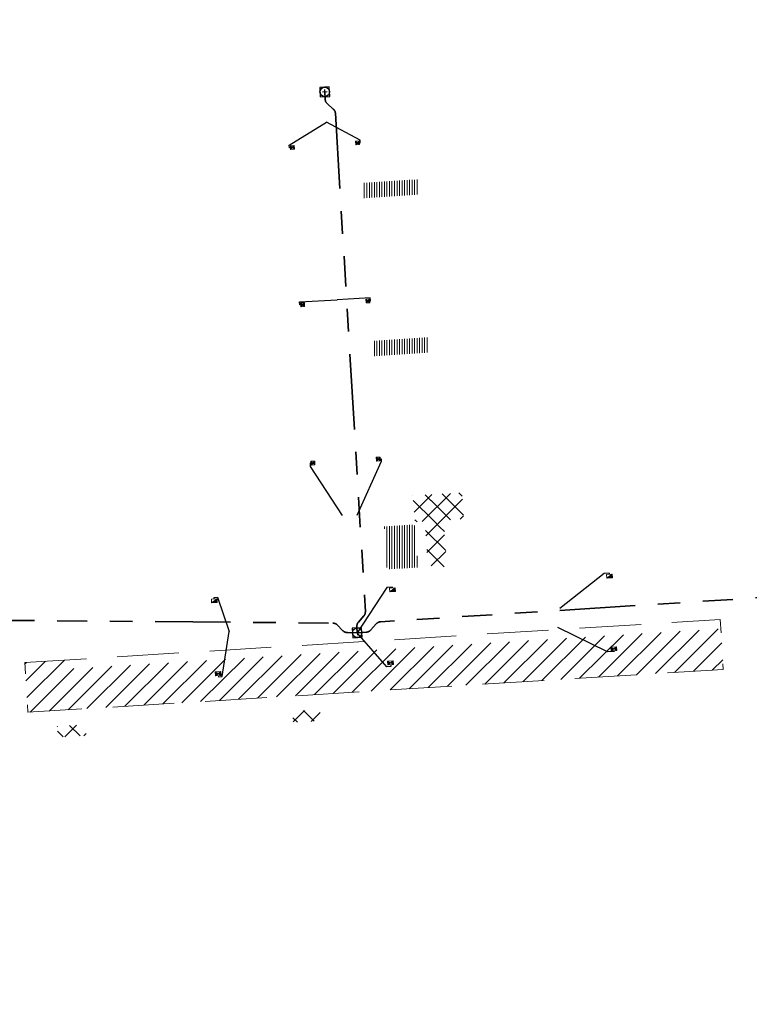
# Model space of a CAD drawing. Header units: metres. Extents: x 162336 to 163132, y 502484 to 502926.
# Tile 23 of 37: x 162476 to 162534, y 502714 to 502792. Entities that reach past the tile are written whole.
import ezdxf

# ---------------------------------------------------------------- set-up
doc = ezdxf.new("R2010")
doc.units = ezdxf.units.M
for name, pattern in [('DGN3', [7.370533, 4.913689, -2.456844]), ('RI-DRAINAGE-SO', [19.2, 6, -1.8, 1.8, -1.8, 2.4, -1.8, 1.8, -1.8]), ('RI-HWA-SO', [7.4, 5, -2.4])]:
    doc.linetypes.add(name, pattern=pattern)
for name, color, linetype, lineweight in [('B-BH-GR-BOOM-S 3de grootte -granulaat', 7, 'Continuous', 120), ('N-WE-GW-GROND_TEELAARDE-A-200', 7, 'Continuous', 18), ('N-WE-GW-GROND_ZAND-WERK-A-200', 7, 'Continuous', 18), ('N-WE-RI-HWA_KOLK-S', 150, 'Continuous', 13), ('N-WE-RI-PUT-OPHOOGTEBRENGEN_HWA-S', 150, 'Continuous', 30)]:
    doc.layers.add(name, color=color, linetype=linetype, lineweight=lineweight)
for name, color, linetype, lineweight, true_color in [('N-WE-RI-DRAINAGE_DRAIN_PP_80-G', 3, 'RI-DRAINAGE-SO', 35, 0x00ff00), ('N-WE-RI-HWA_KOLK-S-200', 150, 'Continuous', 25, 0x007fff), ('N-WE-RI-HWA_KOLK_RWSKOLK-S-200', 150, 'Continuous', 25, 0x007fff), ('N-WE-RI-HWA_KOLK_STRAATKOLK-S-200', 150, 'Continuous', 25, 0x007fff), ('N-WE-RI-HWA_KOLKAANSLUITLEIDING_PVC_125-G', 150, 'RI-HWA-SO', 25, 0x007fff)]:
    doc.layers.add(name, color=color, linetype=linetype, lineweight=lineweight, true_color=true_color)
pattern_1 = [(135, (0, 0), (-0.7071067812, -0.7071067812), []), (45, (0, 0), (-0.7071067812, 0.7071067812), [])]
pattern_2 = [(90, (0, 0), (-0.2, 1e-17), [])]

# ---------------------------------------------------------------- blocks, each defined once
blk = doc.blocks.new('N-SRI-KOLK_TROTTOIR-SO58')
at = {"layer": 'N-WE-RI-HWA_KOLK-S', "linetype": 'Continuous'}
blk.add_hatch(color=256, dxfattribs=at).paths.add_polyline_path([(-0.206, -0.313), (0.243, -0.286), (0.225, 0.014)])
at = {"layer": 'N-WE-RI-HWA_KOLK-S', "ltscale": 0.2}
blk.add_line((0.225, 0.014), (-0.206, -0.313), dxfattribs=at)
at = {"layer": 'N-WE-RI-HWA_KOLK-S', "ltscale": 0.2, "flags": 128}
blk.add_lwpolyline([(0.225, 0.014), (-0.225, -0.014), (-0.206, -0.313), (0.243, -0.286), (0.225, 0.014)], dxfattribs=at)
blk = doc.blocks.new('N-SRI-KOLK_TROTTOIR-SO61')
at = {"layer": 'N-WE-RI-HWA_KOLK-S', "linetype": 'Continuous'}
blk.add_hatch(color=256, dxfattribs=at).paths.add_polyline_path([(-0.206, -0.313), (0.243, -0.286), (0.225, 0.014)])
at = {"layer": 'N-WE-RI-HWA_KOLK-S', "ltscale": 0.2}
blk.add_line((0.225, 0.014), (-0.206, -0.313), dxfattribs=at)
at = {"layer": 'N-WE-RI-HWA_KOLK-S', "ltscale": 0.2, "flags": 128}
blk.add_lwpolyline([(0.225, 0.014), (-0.225, -0.014), (-0.206, -0.313), (0.243, -0.286), (0.225, 0.014)], dxfattribs=at)
blk = doc.blocks.new('N-SRI-KOLK_TROTTOIR-SO62')
at = {"layer": 'N-WE-RI-HWA_KOLK-S', "linetype": 'Continuous'}
blk.add_hatch(color=256, dxfattribs=at).paths.add_polyline_path([(-0.206, -0.313), (0.243, -0.286), (0.225, 0.014)])
at = {"layer": 'N-WE-RI-HWA_KOLK-S', "ltscale": 0.2}
blk.add_line((0.225, 0.014), (-0.206, -0.313), dxfattribs=at)
at = {"layer": 'N-WE-RI-HWA_KOLK-S', "ltscale": 0.2, "flags": 128}
blk.add_lwpolyline([(0.225, 0.014), (-0.225, -0.014), (-0.206, -0.313), (0.243, -0.286), (0.225, 0.014)], dxfattribs=at)
blk = doc.blocks.new('N-SRI-PUT_OPHOOGTEBRENGEN-SO57')
at = {"layer": 'N-WE-RI-PUT-OPHOOGTEBRENGEN_HWA-S', "ltscale": 0.235646, "flags": 128}
for points in [[(0.4, -0.352), (0.352, 0.4), (-0.4, 0.352), (-0.352, -0.4), (0.4, -0.352)], [(0.188, 0.012), (-0.188, -0.012)], [(-0.012, 0.188), (0.012, -0.188)]]:
    blk.add_lwpolyline(points, dxfattribs=at)
at = {"layer": 'N-WE-RI-PUT-OPHOOGTEBRENGEN_HWA-S', "ltscale": 0.235646}
blk.add_circle((0, 0), 0.377, dxfattribs=at)
blk = doc.blocks.new('N-SRI-PUT_OPHOOGTEBRENGEN-SO98')
at = {"layer": 'N-WE-RI-PUT-OPHOOGTEBRENGEN_HWA-S', "ltscale": 0.235646, "flags": 128}
for points in [[(0.4, -0.352), (0.352, 0.4), (-0.4, 0.352), (-0.352, -0.4), (0.4, -0.352)], [(0.188, 0.012), (-0.188, -0.012)], [(-0.012, 0.188), (0.012, -0.188)]]:
    blk.add_lwpolyline(points, dxfattribs=at)
at = {"layer": 'N-WE-RI-PUT-OPHOOGTEBRENGEN_HWA-S', "ltscale": 0.235646}
blk.add_circle((0, 0), 0.377, dxfattribs=at)
blk = doc.blocks.new('N-SRI-KOLK_STRAAT_300X300-SO105')
at = {"layer": 'N-WE-RI-HWA_KOLK-S', "linetype": 'Continuous'}
h = blk.add_hatch(color=256, dxfattribs=at)
h.paths.add_polyline_path([(-0.309, 0.131), (-0.29, -0.168), (-0.15, -0.009)])
h.paths.add_polyline_path([(0.009, -0.15), (-0.009, 0.15), (-0.15, -0.009)])
at = {"layer": 'N-WE-RI-HWA_KOLK-S', "ltscale": 0.2}
for p, q in [((0.009, -0.15), (-0.309, 0.131)), ((-0.009, 0.15), (-0.29, -0.168))]:
    blk.add_line(p, q, dxfattribs=at)
at = {"layer": 'N-WE-RI-HWA_KOLK-S', "ltscale": 0.2, "flags": 128}
blk.add_lwpolyline([(0.009, -0.15), (-0.009, 0.15), (-0.309, 0.131), (-0.29, -0.168), (0.009, -0.15)], dxfattribs=at)
blk = doc.blocks.new('N-SRI-KOLK_STRAAT_300X300-SO106')
at = {"layer": 'N-WE-RI-HWA_KOLK-S', "linetype": 'Continuous'}
h = blk.add_hatch(color=256, dxfattribs=at)
h.paths.add_polyline_path([(-0.309, 0.131), (-0.29, -0.168), (-0.15, -0.009)])
h.paths.add_polyline_path([(0.009, -0.15), (-0.009, 0.15), (-0.15, -0.009)])
at = {"layer": 'N-WE-RI-HWA_KOLK-S', "ltscale": 0.2}
for p, q in [((0.009, -0.15), (-0.309, 0.131)), ((-0.009, 0.15), (-0.29, -0.168))]:
    blk.add_line(p, q, dxfattribs=at)
at = {"layer": 'N-WE-RI-HWA_KOLK-S', "ltscale": 0.2, "flags": 128}
blk.add_lwpolyline([(0.009, -0.15), (-0.009, 0.15), (-0.309, 0.131), (-0.29, -0.168), (0.009, -0.15)], dxfattribs=at)
blk = doc.blocks.new('N-SRI-KOLK_STRAAT_300X300-SO107')
at = {"layer": 'N-WE-RI-HWA_KOLK-S', "linetype": 'Continuous'}
h = blk.add_hatch(color=256, dxfattribs=at)
h.paths.add_polyline_path([(-0.309, 0.131), (-0.29, -0.168), (-0.15, -0.009)])
h.paths.add_polyline_path([(0.009, -0.15), (-0.009, 0.15), (-0.15, -0.009)])
at = {"layer": 'N-WE-RI-HWA_KOLK-S', "ltscale": 0.2}
for p, q in [((0.009, -0.15), (-0.309, 0.131)), ((-0.009, 0.15), (-0.29, -0.168))]:
    blk.add_line(p, q, dxfattribs=at)
at = {"layer": 'N-WE-RI-HWA_KOLK-S', "ltscale": 0.2, "flags": 128}
blk.add_lwpolyline([(0.009, -0.15), (-0.009, 0.15), (-0.309, 0.131), (-0.29, -0.168), (0.009, -0.15)], dxfattribs=at)
blk = doc.blocks.new('N-SRI-KOLK_STRAAT_300X300-SO108')
at = {"layer": 'N-WE-RI-HWA_KOLK-S', "linetype": 'Continuous'}
h = blk.add_hatch(color=256, dxfattribs=at)
h.paths.add_polyline_path([(-0.309, 0.131), (-0.29, -0.168), (-0.15, -0.009)])
h.paths.add_polyline_path([(0.009, -0.15), (-0.009, 0.15), (-0.15, -0.009)])
at = {"layer": 'N-WE-RI-HWA_KOLK-S', "ltscale": 0.2}
for p, q in [((0.009, -0.15), (-0.309, 0.131)), ((-0.009, 0.15), (-0.29, -0.168))]:
    blk.add_line(p, q, dxfattribs=at)
at = {"layer": 'N-WE-RI-HWA_KOLK-S', "ltscale": 0.2, "flags": 128}
blk.add_lwpolyline([(0.009, -0.15), (-0.009, 0.15), (-0.309, 0.131), (-0.29, -0.168), (0.009, -0.15)], dxfattribs=at)
blk = doc.blocks.new('N-SRI-KOLK_STRAAT_300X300-SO109')
at = {"layer": 'N-WE-RI-HWA_KOLK-S', "linetype": 'Continuous'}
h = blk.add_hatch(color=256, dxfattribs=at)
h.paths.add_polyline_path([(-0.309, 0.131), (-0.29, -0.168), (-0.15, -0.009)])
h.paths.add_polyline_path([(0.009, -0.15), (-0.009, 0.15), (-0.15, -0.009)])
at = {"layer": 'N-WE-RI-HWA_KOLK-S', "ltscale": 0.2}
for p, q in [((0.009, -0.15), (-0.309, 0.131)), ((-0.009, 0.15), (-0.29, -0.168))]:
    blk.add_line(p, q, dxfattribs=at)
at = {"layer": 'N-WE-RI-HWA_KOLK-S', "ltscale": 0.2, "flags": 128}
blk.add_lwpolyline([(0.009, -0.15), (-0.009, 0.15), (-0.309, 0.131), (-0.29, -0.168), (0.009, -0.15)], dxfattribs=at)
blk = doc.blocks.new('N-SRI-KOLK_STRAAT_300X300-SO110')
at = {"layer": 'N-WE-RI-HWA_KOLK-S', "linetype": 'Continuous'}
h = blk.add_hatch(color=256, dxfattribs=at)
h.paths.add_polyline_path([(-0.309, 0.131), (-0.29, -0.168), (-0.15, -0.009)])
h.paths.add_polyline_path([(0.009, -0.15), (-0.009, 0.15), (-0.15, -0.009)])
at = {"layer": 'N-WE-RI-HWA_KOLK-S', "ltscale": 0.2}
for p, q in [((0.009, -0.15), (-0.309, 0.131)), ((-0.009, 0.15), (-0.29, -0.168))]:
    blk.add_line(p, q, dxfattribs=at)
at = {"layer": 'N-WE-RI-HWA_KOLK-S', "ltscale": 0.2, "flags": 128}
blk.add_lwpolyline([(0.009, -0.15), (-0.009, 0.15), (-0.309, 0.131), (-0.29, -0.168), (0.009, -0.15)], dxfattribs=at)
blk = doc.blocks.new('N-SRI-KOLK_COMBINATIE-SO13')
at = {"layer": 'N-WE-RI-HWA_KOLK-S', "linetype": 'Continuous'}
h = blk.add_hatch(color=256, dxfattribs=at)
h.paths.add_polyline_path([(-0.206, -0.313), (0.009, -0.15), (-0.225, -0.014)])
h.paths.add_polyline_path([(0.009, -0.15), (0.243, -0.286), (0.225, 0.014)])
for points in [[(0.009, -0.15), (0.243, -0.286), (0.225, 0.014)], [(-0.206, -0.313), (0.009, -0.15), (-0.225, -0.014)]]:
    blk.add_hatch(color=256, dxfattribs=at).paths.add_polyline_path(points)
at = {"layer": 'N-WE-RI-HWA_KOLK-S', "ltscale": 0.2}
for p, q in [((0.225, 0.014), (-0.206, -0.313)), ((-0.225, -0.014), (0.243, -0.286))]:
    blk.add_line(p, q, dxfattribs=at)
at = {"layer": 'N-WE-RI-HWA_KOLK-S', "ltscale": 0.2, "flags": 128}
blk.add_lwpolyline([(0.225, 0.014), (-0.225, -0.014), (-0.206, -0.313), (0.243, -0.286), (0.225, 0.014)], dxfattribs=at)
blk = doc.blocks.new('N-SRI-KOLK_COMBINATIE-SO14')
at = {"layer": 'N-WE-RI-HWA_KOLK-S', "linetype": 'Continuous'}
h = blk.add_hatch(color=256, dxfattribs=at)
h.paths.add_polyline_path([(-0.206, -0.313), (0.009, -0.15), (-0.225, -0.014)])
h.paths.add_polyline_path([(0.009, -0.15), (0.243, -0.286), (0.225, 0.014)])
for points in [[(0.009, -0.15), (0.243, -0.286), (0.225, 0.014)], [(-0.206, -0.313), (0.009, -0.15), (-0.225, -0.014)]]:
    blk.add_hatch(color=256, dxfattribs=at).paths.add_polyline_path(points)
at = {"layer": 'N-WE-RI-HWA_KOLK-S', "ltscale": 0.2}
for p, q in [((0.225, 0.014), (-0.206, -0.313)), ((-0.225, -0.014), (0.243, -0.286))]:
    blk.add_line(p, q, dxfattribs=at)
at = {"layer": 'N-WE-RI-HWA_KOLK-S', "ltscale": 0.2, "flags": 128}
blk.add_lwpolyline([(0.225, 0.014), (-0.225, -0.014), (-0.206, -0.313), (0.243, -0.286), (0.225, 0.014)], dxfattribs=at)
blk = doc.blocks.new('N-SRI-KOLK_COMBINATIE-SO15')
at = {"layer": 'N-WE-RI-HWA_KOLK-S', "linetype": 'Continuous'}
h = blk.add_hatch(color=256, dxfattribs=at)
h.paths.add_polyline_path([(-0.206, -0.313), (0.009, -0.15), (-0.225, -0.014)])
h.paths.add_polyline_path([(0.009, -0.15), (0.243, -0.286), (0.225, 0.014)])
for points in [[(0.009, -0.15), (0.243, -0.286), (0.225, 0.014)], [(-0.206, -0.313), (0.009, -0.15), (-0.225, -0.014)]]:
    blk.add_hatch(color=256, dxfattribs=at).paths.add_polyline_path(points)
at = {"layer": 'N-WE-RI-HWA_KOLK-S', "ltscale": 0.2}
for p, q in [((0.225, 0.014), (-0.206, -0.313)), ((-0.225, -0.014), (0.243, -0.286))]:
    blk.add_line(p, q, dxfattribs=at)
at = {"layer": 'N-WE-RI-HWA_KOLK-S', "ltscale": 0.2, "flags": 128}
blk.add_lwpolyline([(0.225, 0.014), (-0.225, -0.014), (-0.206, -0.313), (0.243, -0.286), (0.225, 0.014)], dxfattribs=at)

msp = doc.modelspace()

# ---------------------------------------------------------------- hatches: boundary and pattern name
at = {"layer": 'N-WE-GW-GROND_TEELAARDE-A-200'}
h = msp.add_hatch(dxfattribs=at)
h.set_pattern_fill('AGW-GROND_TEELAARDE-SO', color=256, scale=0.2, pattern_type=2)
h.set_pattern_definition(pattern_2)
h.paths.add_polyline_path([(162421.517, 502819.726), (162435.034, 502820.576), (162435.169, 502820.432), (162435.343, 502820.275), (162435.553, 502820.121), (162435.897, 502819.944), (162436.228, 502819.841), (162436.649, 502819.789), (162442.014, 502820.095), (162442.181, 502820.21), (162442.325, 502817.953), (162445.008, 502818.123), (162446.244, 502817.251), (162443.192, 502817.061), (162443.511, 502811.925), (162442.505, 502811.858), (162442.17, 502817.226), (162424.634, 502816.13), (162424.643, 502815.982), (162424.967, 502810.771), (162422.081, 502810.59)])
edge = h.paths.add_edge_path(flags=16)
edge.add_ellipse((162362.043, 502852.57), major_axis=(-0.0024, 0.0374), ratio=0.999228, start_angle=0, end_angle=360, ccw=False)
edge = h.paths.add_edge_path(flags=16)
edge.add_ellipse((162362.585, 502843.074), major_axis=(-0.0024, 0.0374), ratio=0.999228, start_angle=0, end_angle=360, ccw=False)
edge = h.paths.add_edge_path(flags=16)
edge.add_ellipse((162361.375, 502862.47), major_axis=(-0.0024, 0.0374), ratio=0.999228, start_angle=0, end_angle=360, ccw=False)
h.paths.add_polyline_path([(162362.219, 502859.55), (162362.319, 502859.557), (162363.515, 502840.078), (162363.415, 502840.072), (162363.443, 502839.623), (162363.543, 502839.629), (162363.629, 502838.217), (162362.822, 502838.159), (162362.786, 502838.484), (162362.788, 502838.484), (162362.758, 502838.774), (162362.163, 502845.491), (162360.898, 502866.676), (162361.878, 502866.739), (162362.291, 502860.006), (162362.191, 502860)])
h.paths.add_polyline_path([(162370.36, 502859.13), (162370.182, 502861.923), (162370.463, 502861.92), (162370.486, 502861.402), (162370.779, 502861.415), (162370.814, 502860.896), (162371.337, 502860.935), (162371.387, 502859.961), (162371.777, 502859.979), (162371.78, 502859.223)])
edge = h.paths.add_edge_path(flags=16)
edge.add_ellipse((162389.544, 502924.307), major_axis=(-0.0024, 0.0375), ratio=0.999228, start_angle=0, end_angle=360, ccw=False)
edge = h.paths.add_edge_path(flags=16)
edge.add_ellipse((162379.964, 502923.711), major_axis=(-0.0024, 0.0375), ratio=0.999228, start_angle=0, end_angle=360, ccw=False)
h.paths.add_polyline_path([(162371.042, 502923.041), (162371.029, 502923.547), (162371.022, 502923.655), (162398.112, 502925.305), (162398.145, 502924.764)])
edge = h.paths.add_edge_path(flags=16)
edge.add_ellipse((162472.361, 502871.473), major_axis=(-0.0024, 0.0375), ratio=0.999228, start_angle=0, end_angle=360, ccw=False)
edge = h.paths.add_edge_path(flags=16)
edge.add_ellipse((162472.286, 502872.403), major_axis=(-0.0024, 0.0375), ratio=0.999228, start_angle=0, end_angle=360, ccw=False)
edge = h.paths.add_edge_path(flags=16)
edge.add_ellipse((162481.311, 502872.974), major_axis=(-0.0024, 0.0375), ratio=0.999228, start_angle=0, end_angle=360, ccw=False)
edge = h.paths.add_edge_path(flags=16)
edge.add_ellipse((162481.4, 502872.078), major_axis=(-0.0024, 0.0375), ratio=0.999228, start_angle=0, end_angle=360, ccw=False)
edge = h.paths.add_edge_path(flags=16)
edge.add_ellipse((162491.481, 502873.637), major_axis=(-0.0024, 0.0375), ratio=0.999228, start_angle=0, end_angle=360, ccw=False)
edge = h.paths.add_edge_path()
edge.add_line((162491.614, 502871.718), (162490.496, 502871.657))
edge.add_line((162490.496, 502871.657), (162490.491, 502871.77))
edge.add_line((162490.491, 502871.77), (162478.157, 502870.992))
edge.add_line((162478.157, 502870.992), (162470.974, 502870.605))
edge.add_line((162470.974, 502870.605), (162470.856, 502872.5))
edge.add_line((162470.856, 502872.5), (162485.627, 502873.415))
edge.add_line((162485.627, 502873.415), (162493.227, 502873.874))
edge.add_line((162493.227, 502873.874), (162492.846, 502880.392))
edge.add_line((162492.846, 502880.392), (162493.987, 502880.465))
edge.add_line((162493.987, 502880.465), (162494.519, 502871.874))
edge.add_line((162494.519, 502871.874), (162491.646, 502871.719))
edge.add_ellipse((162491.628, 502871.752), major_axis=(-0.0024, 0.0375), ratio=0.999228, start_angle=204.26107, end_angle=514.6215)
h.paths.add_polyline_path([(162503.076, 502855.443), (162503.175, 502855.449), (162503.182, 502855.349), (162507.723, 502855.63), (162508.325, 502845.898), (162508.826, 502845.929), (162509.922, 502845.996), (162508.48, 502869.305), (162502.561, 502868.939), (162502.362, 502868.295), (162502.373, 502866.891)])
h.paths.add_polyline_path([(162538.734, 502870.453), (162538.737, 502870.459), (162538.743, 502870.478), (162538.747, 502870.497), (162538.75, 502870.516), (162538.751, 502870.535), (162538.75, 502870.553), (162538.747, 502870.572), (162538.743, 502870.591), (162538.737, 502870.611), (162538.729, 502870.629), (162538.722, 502870.641), (162538.703, 502870.938), (162537.951, 502870.89), (162537.968, 502870.619), (162537.965, 502870.611), (162537.958, 502870.591), (162537.954, 502870.572), (162537.952, 502870.553), (162537.951, 502870.535), (162537.952, 502870.516), (162537.954, 502870.497), (162537.958, 502870.478), (162537.965, 502870.459), (162537.973, 502870.44), (162537.98, 502870.426), (162537.999, 502870.138), (162538.751, 502870.186)], flags=16)
edge = h.paths.add_edge_path(flags=16)
edge.add_ellipse((162531.906, 502869.982), major_axis=(-0.25, 0), ratio=1, start_angle=-146.5113, end_angle=206.75904, ccw=False)
edge.add_line((162532.115, 502870.12), (162532.13, 502870.095))
edge = h.paths.add_edge_path(flags=16)
edge.add_ellipse((162511.919, 502869.277), major_axis=(-0.0024, 0.0375), ratio=0.999228, start_angle=0, end_angle=360, ccw=False)
edge = h.paths.add_edge_path(flags=16)
edge.add_ellipse((162522.497, 502868.462), major_axis=(-0.0024, 0.0375), ratio=0.999228, start_angle=0, end_angle=360, ccw=False)
edge = h.paths.add_edge_path(flags=16)
edge.add_ellipse((162522.447, 502869.89), major_axis=(-0.0024, 0.0375), ratio=0.999228, start_angle=0, end_angle=360, ccw=False)
edge = h.paths.add_edge_path(flags=16)
edge.add_ellipse((162532.379, 502869.057), major_axis=(-0.0024, 0.0375), ratio=0.999228, start_angle=0, end_angle=360, ccw=False)
edge = h.paths.add_edge_path()
edge.add_line((162511.902, 502867.747), (162510.21, 502867.645))
edge.add_line((162510.21, 502867.645), (162510.109, 502869.306))
edge.add_line((162510.109, 502869.306), (162538.74, 502871.078))
edge.add_line((162538.74, 502871.078), (162538.844, 502869.377))
edge.add_line((162538.844, 502869.377), (162511.943, 502867.75))
edge.add_ellipse((162511.92, 502867.78), major_axis=(-0.0024, 0.0375), ratio=0.999228, start_angle=212.89537, end_angle=506.73918)
edge = h.paths.add_edge_path(flags=16)
edge.add_ellipse((162554.017, 502704.407), major_axis=(-0.25, 0), ratio=1, start_angle=-19.78061, end_angle=333.48974, ccw=False)
edge.add_line((162553.781, 502704.492), (162553.793, 502704.519))
edge = h.paths.add_edge_path()
edge.add_ellipse((162551.443, 502714.761), major_axis=(-0.579, 0), ratio=1, start_angle=88.32757, end_angle=98.42476)
edge.add_line((162551.528, 502714.188), (162556.303, 502714.513))
edge.add_line((162556.303, 502714.513), (162556.577, 502710.125))
edge.add_line((162556.577, 502710.125), (162556.776, 502710.137))
edge.add_line((162556.776, 502710.137), (162556.846, 502709.236))
edge.add_line((162556.846, 502709.236), (162552.732, 502708.974))
edge.add_line((162552.732, 502708.974), (162552.986, 502704.982))
edge.add_line((162552.986, 502704.982), (162557.154, 502705.248))
edge.add_line((162557.154, 502705.248), (162557.171, 502705.029))
edge.add_line((162557.171, 502705.029), (162577.095, 502706.273))
edge.add_line((162577.095, 502706.273), (162577.219, 502706.826))
edge.add_line((162577.219, 502706.826), (162577.305, 502705.378))
edge.add_line((162577.305, 502705.378), (162549.792, 502703.693))
edge.add_line((162549.792, 502703.693), (162549.16, 502713.814))
edge.add_line((162549.16, 502713.814), (162549.362, 502713.826))
edge.add_line((162549.362, 502713.826), (162549.356, 502713.926))
edge.add_line((162549.356, 502713.926), (162550.264, 502713.982))
edge.add_ellipse((162550.22, 502714.681), major_axis=(-0.7, 0), ratio=1, start_angle=93.55309, end_angle=128.99318)
edge.add_line((162550.661, 502714.137), (162551.426, 502714.182))
edge = h.paths.add_edge_path(flags=16)
edge.add_ellipse((162508.182, 502708.963), major_axis=(-0.0024, 0.0375), ratio=0.999228, start_angle=0, end_angle=360, ccw=False)
edge = h.paths.add_edge_path(flags=16)
edge.add_ellipse((162498.418, 502708.139), major_axis=(-0.0024, 0.0375), ratio=0.999228, start_angle=0, end_angle=360, ccw=False)
edge = h.paths.add_edge_path(flags=16)
edge.add_ellipse((162487.929, 502707.676), major_axis=(-0.0024, 0.0375), ratio=0.999228, start_angle=0, end_angle=360, ccw=False)
edge = h.paths.add_edge_path(flags=16)
edge.add_ellipse((162478.214, 502707.105), major_axis=(-0.0024, 0.0375), ratio=0.999228, start_angle=0, end_angle=360, ccw=False)
h.paths.add_polyline_path([(162476.685, 502707.087), (162505.879, 502708.912), (162539.79, 502710.978), (162539.851, 502709.987), (162476.746, 502706.099)])
edge = h.paths.add_edge_path(flags=16)
edge.add_ellipse((162395.834, 502721.362), major_axis=(-0.0024, 0.0374), ratio=0.999228, start_angle=0, end_angle=360, ccw=False)
edge = h.paths.add_edge_path(flags=16)
edge.add_ellipse((162396.47, 502711.185), major_axis=(-0.0024, 0.0374), ratio=0.999228, start_angle=0, end_angle=360, ccw=False)
edge = h.paths.add_edge_path()
edge.add_line((162395.383, 502731.715), (162396.765, 502708.907))
edge.add_line((162396.765, 502708.907), (162397.036, 502704.3))
edge.add_line((162397.036, 502704.3), (162396.295, 502704.256))
edge.add_line((162396.295, 502704.256), (162395.798, 502704.697))
edge.add_line((162395.798, 502704.697), (162394.018, 502733.935))
edge.add_line((162394.018, 502733.935), (162394.9, 502734.934))
edge.add_line((162394.9, 502734.934), (162395.187, 502734.952))
edge.add_line((162395.187, 502734.952), (162395.379, 502731.782))
edge.add_ellipse((162395.364, 502731.747), major_axis=(-0.0024, 0.0374), ratio=0.999228, start_angle=333.52515, end_angle=566.12169)
edge = h.paths.add_edge_path(flags=16)
edge.add_ellipse((162599.331, 502707.364), major_axis=(-0.0024, 0.0375), ratio=0.999228, start_angle=0, end_angle=360, ccw=False)
edge = h.paths.add_edge_path(flags=16)
edge.add_ellipse((162589.565, 502706.823), major_axis=(-0.0024, 0.0375), ratio=0.999228, start_angle=0, end_angle=360, ccw=False)
edge = h.paths.add_edge_path()
edge.add_ellipse((162583.961, 502706.24), major_axis=(-0.25, 0), ratio=1, start_angle=93.48922, end_angle=273.48922)
edge.add_line((162583.945, 502706.489), (162583.943, 502706.535))
edge.add_line((162583.943, 502706.535), (162608.977, 502708.062))
edge.add_line((162608.977, 502708.062), (162609.022, 502707.322))
edge.add_line((162609.022, 502707.322), (162583.988, 502705.788))
edge.add_line((162583.988, 502705.788), (162583.976, 502705.99))
edge = h.paths.add_edge_path(flags=16)
edge.add_ellipse((162616.144, 502666.519), major_axis=(-0.0024, 0.0374), ratio=0.999228, start_angle=0, end_angle=360, ccw=False)
edge = h.paths.add_edge_path(flags=16)
edge.add_ellipse((162615.418, 502676.401), major_axis=(-0.0024, 0.0374), ratio=0.999228, start_angle=0, end_angle=360, ccw=False)
edge = h.paths.add_edge_path()
edge.add_ellipse((162615.429, 502664.807), major_axis=(-0.25, 0), ratio=1, start_angle=33.4892, end_angle=333.48923)
edge.add_line((162615.205, 502664.919), (162615.153, 502664.945))
edge.add_line((162615.153, 502664.945), (162613.958, 502684.042))
edge.add_line((162613.958, 502684.042), (162615.141, 502684.116))
edge.add_line((162615.141, 502684.116), (162615.159, 502683.799))
edge.add_line((162615.159, 502683.799), (162616.307, 502665.548))
edge.add_line((162616.307, 502665.548), (162616.303, 502665.534))
edge.add_line((162616.303, 502665.534), (162616.301, 502665.515))
edge.add_line((162616.301, 502665.515), (162616.3, 502665.496))
edge.add_line((162616.3, 502665.496), (162616.301, 502665.477))
edge.add_line((162616.301, 502665.477), (162616.303, 502665.458))
edge.add_line((162616.303, 502665.458), (162616.308, 502665.439))
edge.add_line((162616.308, 502665.439), (162616.314, 502665.42))
edge.add_line((162616.314, 502665.42), (162616.315, 502665.418))
edge.add_line((162616.315, 502665.418), (162616.722, 502658.942))
edge.add_line((162616.722, 502658.942), (162615.533, 502658.854))
edge.add_line((162615.533, 502658.854), (162615.172, 502664.637))
edge.add_line((162615.172, 502664.637), (162615.22, 502664.669))
h.paths.add_polyline_path([(162613.807, 502655.383), (162613.598, 502658.712), (162613.638, 502658.715), (162613.934, 502653.992), (162582.144, 502652.018), (162582.063, 502653.317)])
h.paths.add_polyline_path([(162630.424, 502647.556), (162630.699, 502642.626), (162628.4, 502642.494), (162627.777, 502642.458), (162627.786, 502642.278), (162603.433, 502640.765), (162603.114, 502645.897), (162602.077, 502645.841), (162602.105, 502645.392), (162602.141, 502645.394), (162602.467, 502640.049), (162633.855, 502641.963), (162634.145, 502641.982), (162633.881, 502644.367), (162633.717, 502645), (162633.378, 502645.727), (162632.876, 502646.364), (162632.286, 502646.854), (162631.624, 502647.211)])
edge = h.paths.add_edge_path(flags=16)
edge.add_ellipse((162567.845, 502652.2), major_axis=(-0.0024, 0.0375), ratio=0.999228, start_angle=0, end_angle=360, ccw=False)
edge = h.paths.add_edge_path()
edge.add_line((162548.046, 502650.768), (162548.03, 502651.015))
edge.add_line((162548.03, 502651.015), (162549.486, 502651.109))
edge.add_line((162549.486, 502651.109), (162549.486, 502650.517))
edge.add_line((162549.486, 502650.517), (162550.286, 502650.517))
edge.add_line((162550.286, 502650.517), (162550.286, 502651.16))
edge.add_line((162550.286, 502651.16), (162558.56, 502651.693))
edge.add_ellipse((162558.587, 502651.719), major_axis=(-0.0024, 0.0375), ratio=0.999228, start_angle=129.78341, end_angle=230.29677)
edge.add_line((162558.617, 502651.697), (162573.877, 502652.68))
edge.add_line((162573.877, 502652.68), (162573.944, 502651.609))
edge.add_line((162573.944, 502651.609), (162548.093, 502650.004))
edge.add_line((162548.093, 502650.004), (162548.05, 502650.705))
edge.add_ellipse((162548.028, 502650.735), major_axis=(-0.0024, 0.0375), ratio=0.999228, start_angle=211.67265, end_angle=328.17836)
edge = h.paths.add_edge_path(flags=16)
edge.add_ellipse((162430.665, 502659.865), major_axis=(-0.0024, 0.0375), ratio=0.999228, start_angle=0, end_angle=360, ccw=False)
edge = h.paths.add_edge_path(flags=16)
edge.add_ellipse((162420.419, 502659.642), major_axis=(-0.0024, 0.0375), ratio=0.999228, start_angle=0, end_angle=360, ccw=False)
edge = h.paths.add_edge_path(flags=16)
edge.add_ellipse((162411.256, 502659.155), major_axis=(-0.0024, 0.0375), ratio=0.999228, start_angle=0, end_angle=360, ccw=False)
h.paths.add_polyline_path([(162435.507, 502661.043), (162435.323, 502659.857), (162409.633, 502658.262), (162409.562, 502659.421), (162417.311, 502659.909), (162417.311, 502659.564), (162418.111, 502659.564), (162418.111, 502659.962)])
edge = h.paths.add_edge_path()
edge.add_arc((162406.536, 502665.135), 0.25, 314.13605, 386.75904)
edge.add_line((162406.759, 502665.248), (162406.744, 502665.273))
edge.add_arc((162406.536, 502665.135), 0.25, 33.4892, 53.15212)
edge.add_line((162406.686, 502665.335), (162405.617, 502682.119))
edge.add_line((162405.617, 502682.119), (162404.587, 502699.361))
edge.add_line((162404.587, 502699.361), (162405.114, 502699.394))
edge.add_line((162405.114, 502699.394), (162407.566, 502659.298))
edge.add_line((162407.566, 502659.298), (162407.073, 502659.267))
edge.add_line((162407.073, 502659.267), (162407.068, 502659.343))
edge.add_line((162407.068, 502659.343), (162407.062, 502659.43))
edge.add_line((162407.062, 502659.43), (162406.71, 502664.956))
h.paths.add_polyline_path([(162384.175, 502626.989), (162385.046, 502626.592), (162372.825, 502599.014), (162371.335, 502595.495), (162370.722, 502593.495), (162370.394, 502591.743), (162370.27, 502590.819), (162370.22, 502589.04), (162370.38, 502587.03), (162370.565, 502585.909), (162371.415, 502583.295), (162372.193, 502581.707), (162370.908, 502584.33), (162369.966, 502586.806), (162369.747, 502588.04), (162369.616, 502589.543), (162369.609, 502591.028), (162369.765, 502592.585), (162370.157, 502594.429), (162370.745, 502596.215), (162373.739, 502603.155), (162382.073, 502622.389), (162383.982, 502627.016)])
h.paths.add_polyline_path([(162633.546, 502600.513), (162633.828, 502595.971), (162634.923, 502596.039), (162635.361, 502596.088), (162635.807, 502596.254), (162636.127, 502596.481), (162636.395, 502596.782), (162636.609, 502597.185), (162636.68, 502597.521), (162636.692, 502597.852), (162636.458, 502601.632), (162636.458, 502601.69), (162604.902, 502599.753), (162604.852, 502599.75), (162605.149, 502595.651), (162605.325, 502595.091), (162605.529, 502594.771), (162606.031, 502594.327), (162606.489, 502594.101), (162606.98, 502594.014), (162607.398, 502594.03), (162607.379, 502594.329), (162607.479, 502594.335), (162607.197, 502598.877)])
h = msp.add_hatch(dxfattribs=at)
h.set_pattern_fill('AGW-GROND_TEELAARDE-SO', color=256, scale=0.2, style=0, pattern_type=2)
h.set_pattern_definition(pattern_2)
h.paths.add_polyline_path([(162503.401, 502779.381), (162507.841, 502779.671), (162507.92, 502778.474), (162503.479, 502778.184)], flags=0)
h = msp.add_hatch(dxfattribs=at)
h.set_pattern_fill('AGW-GROND_TEELAARDE-SO', color=256, scale=0.2, style=0, pattern_type=2)
h.set_pattern_definition(pattern_2)
h.paths.add_polyline_path([(162504.223, 502766.808), (162508.663, 502767.098), (162508.741, 502765.902), (162504.301, 502765.612)], flags=0)
h = msp.add_hatch(dxfattribs=at)
h.set_pattern_fill('AGW-GROND_TEELAARDE-SO', color=256, scale=0.2, style=0, pattern_type=2)
h.set_pattern_definition(pattern_2)
h.paths.add_polyline_path([(162505.526, 502750.777), (162505.328, 502750.748), (162505.273, 502750.745), (162505.188, 502752.041), (162505.445, 502752.058)], flags=0)
h = msp.add_hatch(dxfattribs=at)
h.set_pattern_fill('AGW-GROND_TEELAARDE-SO', color=256, scale=0.2, style=0, pattern_type=2)
h.set_pattern_definition(pattern_2)
h.paths.add_polyline_path([(162507.619, 502751.969), (162507.799, 502749.736), (162507.857, 502748.8), (162505.651, 502748.662), (162505.526, 502750.777), (162505.446, 502752.058), (162507.593, 502752.198)], flags=0)
h = msp.add_hatch(dxfattribs=at)
h.set_pattern_fill('AGW-GROND_TEELAARDE-SO', color=256, scale=0.2, style=0, pattern_type=2)
h.set_pattern_definition(pattern_2)
h.paths.add_polyline_path([(162505.328, 502750.748), (162505.526, 502750.777), (162505.651, 502748.662), (162505.31, 502748.641), (162505.41, 502748.647), (162505.273, 502750.745)], flags=0)
at = {"layer": 'N-WE-GW-GROND_ZAND-WERK-A-200'}
h = msp.add_hatch(dxfattribs=at)
h.set_pattern_fill('AGW-WERK_ONTGRAVEN_AANVULLEN-SO', color=256, scale=0.2, style=0, pattern_type=2)
h.set_pattern_definition(pattern_1)
h.paths.add_polyline_path([(162507.461, 502754.523), (162511.371, 502754.741), (162511.507, 502752.654), (162507.63, 502752.401), (162507.579, 502752.851)])
edge = h.paths.add_edge_path(flags=16)
edge.add_ellipse((162511.212, 502754.368), major_axis=(-0.0024, 0.0374), ratio=0.999228, start_angle=0, end_angle=360)
edge = h.paths.add_edge_path(flags=16)
edge.add_ellipse((162508.934, 502754.146), major_axis=(-0.0024, 0.0374), ratio=0.999228, start_angle=0, end_angle=360)
h = msp.add_hatch(dxfattribs=at)
h.set_pattern_fill('AGW-WERK_ONTGRAVEN_AANVULLEN-SO', color=256, scale=0.2, style=0, pattern_type=2)
h.set_pattern_definition(pattern_1)
h.paths.add_polyline_path([(162509.915, 502752.55), (162509.948, 502752.049), (162508.45, 502751.97), (162508.418, 502752.452)], flags=0)
h = msp.add_hatch(dxfattribs=at)
h.set_pattern_fill('AGW-WERK_ONTGRAVEN_AANVULLEN-SO', color=256, scale=0.2, style=0, pattern_type=2)
h.set_pattern_definition(pattern_1)
h.paths.add_polyline_path([(162508.632, 502749.179), (162508.45, 502751.97), (162509.948, 502752.049), (162510.157, 502748.844), (162509.08, 502748.776)], flags=0)
h = msp.add_hatch(dxfattribs=at)
h.set_pattern_fill('AGW-WERK_ONTGRAVEN_AANVULLEN-SO', color=256, scale=0.2, style=0, pattern_type=2)
h.set_pattern_definition(pattern_1)
h.paths.add_polyline_path([(162497.883, 502737.351), (162500.074, 502737.481), (162500.128, 502736.582), (162497.936, 502736.445)], flags=0)
h = msp.add_hatch(dxfattribs=at)
h.set_pattern_fill('AGW-WERK_ONTGRAVEN_AANVULLEN-SO', color=256, scale=0.2, style=0, pattern_type=2)
h.set_pattern_definition(pattern_1)
h.paths.add_polyline_path([(162479.156, 502736.15), (162481.412, 502736.288), (162481.472, 502735.415), (162479.2, 502735.272)], flags=0)

# ---------------------------------------------------------------- linework, layer by layer
at = {"layer": 'B-BH-GR-BOOM-S 3de grootte -granulaat', "color": 41, "linetype": 'DGN3', "lineweight": 13, "true_color": 0xffd4aa}
for p, q in [((162520.734, 502739.97), (162524.981, 502744.212)), ((162522.242, 502740.063), (162526.489, 502744.305)), ((162523.75, 502740.155), (162527.996, 502744.398)), ((162525.257, 502740.248), (162529.504, 502744.491)), ((162526.765, 502740.341), (162531.012, 502744.584)), ((162508.671, 502739.226), (162512.918, 502743.469)), ((162510.179, 502739.319), (162514.425, 502743.562)), ((162511.687, 502739.412), (162515.933, 502743.655)), ((162513.194, 502739.505), (162517.441, 502743.748)), ((162514.702, 502739.598), (162518.949, 502743.841)), ((162516.21, 502739.691), (162520.457, 502743.934)), ((162517.718, 502739.784), (162521.965, 502744.027)), ((162519.226, 502739.877), (162523.473, 502744.12)), ((162528.273, 502740.434), (162531.954, 502744.111)), ((162495.1, 502738.39), (162499.347, 502742.633)), ((162496.608, 502738.483), (162500.855, 502742.726)), ((162498.116, 502738.576), (162502.362, 502742.819)), ((162499.623, 502738.669), (162503.87, 502742.912)), ((162501.131, 502738.762), (162505.378, 502743.005)), ((162502.639, 502738.855), (162506.886, 502743.098)), ((162504.147, 502738.948), (162508.394, 502743.191)), ((162505.655, 502739.041), (162509.902, 502743.283)), ((162507.163, 502739.134), (162511.41, 502743.376)), ((162529.781, 502740.527), (162532.036, 502742.78)), ((162483.037, 502737.647), (162487.284, 502741.89)), ((162484.545, 502737.74), (162488.791, 502741.983)), ((162486.052, 502737.833), (162490.299, 502742.076)), ((162487.56, 502737.926), (162491.807, 502742.169)), ((162489.068, 502738.019), (162493.315, 502742.262)), ((162490.576, 502738.112), (162494.823, 502742.354)), ((162492.084, 502738.205), (162496.331, 502742.447)), ((162493.592, 502738.297), (162497.839, 502742.54)), ((162476.588, 502741.099), (162476.728, 502741.24)), ((162476.67, 502739.768), (162478.236, 502741.333)), ((162476.752, 502738.436), (162479.744, 502741.425)), ((162477.005, 502737.276), (162481.252, 502741.518)), ((162478.513, 502737.368), (162482.76, 502741.611)), ((162480.021, 502737.461), (162484.268, 502741.704)), ((162481.529, 502737.554), (162485.776, 502741.797)), ((162531.289, 502740.62), (162532.118, 502741.448))]:
    msp.add_line(p, q, dxfattribs=at)
at = {"layer": 'B-BH-GR-BOOM-S 3de grootte -granulaat', "color": 41, "linetype": 'DGN3', "lineweight": 13, "true_color": 0xffd4aa, "flags": 128}
msp.add_lwpolyline([(162476.58, 502741.23), (162531.921, 502744.64), (162532.166, 502740.674), (162476.824, 502737.264), (162476.58, 502741.23)], dxfattribs=at)
at = {"layer": 'N-WE-RI-DRAINAGE_DRAIN_PP_80-G'}
for points in [[(162500.448, 502786.635), (162500.483, 502786.049, 0.198931), (162500.651, 502785.705), (162501.131, 502785.279, -0.198912), (162501.299, 502784.935), (162503.683, 502745.295, -0.198912), (162503.558, 502744.933), (162503.13, 502744.45, 0.198894), (162503.005, 502744.088), (162503.034, 502743.6)], [(162545.159, 502746.425), (162544.674, 502746.852, 0.198912), (162544.312, 502746.976), (162504.89, 502744.47, 0.198912), (162504.546, 502744.301), (162504.119, 502743.816, -0.198912), (162503.776, 502743.647), (162503.034, 502743.6), (162502.249, 502743.606, -0.198912), (162501.897, 502743.756), (162501.444, 502744.217, 0.198912), (162501.091, 502744.366)], [(162465.09, 502744.057, 0.198912), (162465.443, 502743.908), (162465.992, 502743.905), (162466.588, 502743.9, 0.198912), (162466.943, 502744.044), (162467.404, 502744.497, -0.198912), (162467.758, 502744.64), (162501.091, 502744.366)]]:
    msp.add_lwpolyline(points, format="xyb", dxfattribs=at)
at = {"layer": 'N-WE-RI-HWA_KOLKAANSLUITLEIDING_PVC_125-G', "flags": 128}
for points in [[(162497.738, 502782.198), (162497.635, 502782.191), (162497.621, 502782.409), (162500.593, 502784.227)], [(162503.219, 502782.594), (162503.268, 502782.597), (162503.256, 502782.791), (162500.593, 502784.227)], [(162498.542, 502769.696), (162498.46, 502769.691), (162498.446, 502769.921), (162501.441, 502770.102)], [(162504.036, 502770.008), (162504.092, 502770.012), (162504.077, 502770.247), (162501.441, 502770.102)], [(162499.361, 502757.095), (162499.279, 502757.09), (162499.296, 502756.816), (162502.536, 502751.885)], [(162504.86, 502757.428), (162504.928, 502757.433), (162504.94, 502757.237), (162502.536, 502751.885)], [(162523.102, 502748.251), (162523.102, 502748.251), (162523.096, 502748.341), (162522.683, 502748.315), (162517.921, 502744.547)], [(162505.838, 502747.169), (162505.834, 502747.235), (162505.378, 502747.206), (162503.034, 502743.6)], [(162491.652, 502746.283), (162491.645, 502746.404), (162491.911, 502746.42), (162492.834, 502743.684)], [(162523.469, 502742.162), (162523.472, 502742.104), (162522.961, 502742.072), (162517.921, 502744.547)], [(162491.978, 502740.191), (162491.985, 502740.083), (162492.285, 502740.102), (162492.834, 502743.684)], [(162505.698, 502741.05), (162505.707, 502740.914), (162505.38, 502740.893), (162503.034, 502743.6)]]:
    msp.add_lwpolyline(points, dxfattribs=at)

# ---------------------------------------------------------------- block references
at = {"layer": 'N-WE-RI-HWA_KOLK-S-200', "color": 7, "linetype": 'Continuous', "lineweight": 0}
for name, p in [('N-SRI-KOLK_TROTTOIR-SO58', (162523.102, 502748.251)), ('N-SRI-KOLK_TROTTOIR-SO61', (162505.838, 502747.169)), ('N-SRI-KOLK_TROTTOIR-SO62', (162491.652, 502746.283))]:
    msp.add_blockref(name, p, dxfattribs=at)
at = {"layer": 'N-WE-RI-HWA_KOLK_RWSKOLK-S-200'}
for name, p in [('N-SRI-KOLK_COMBINATIE-SO13', (162523.45, 502742.462)), ('N-SRI-KOLK_COMBINATIE-SO14', (162505.68, 502741.349)), ('N-SRI-KOLK_COMBINATIE-SO15', (162491.959, 502740.491))]:
    msp.add_blockref(name, p, dxfattribs=at)
at = {"layer": 'N-WE-RI-HWA_KOLK_STRAATKOLK-S-200', "color": 7, "linetype": 'Continuous', "lineweight": 0}
for name, p in [('N-SRI-KOLK_STRAAT_300X300-SO105', (162503.219, 502782.594)), ('N-SRI-KOLK_STRAAT_300X300-SO106', (162498.026, 502782.228)), ('N-SRI-KOLK_STRAAT_300X300-SO107', (162504.036, 502770.008)), ('N-SRI-KOLK_STRAAT_300X300-SO108', (162498.842, 502769.715)), ('N-SRI-KOLK_STRAAT_300X300-SO109', (162504.86, 502757.428)), ('N-SRI-KOLK_STRAAT_300X300-SO110', (162499.66, 502757.114))]:
    msp.add_blockref(name, p, dxfattribs=at)
at = {"layer": 'N-WE-RI-PUT-OPHOOGTEBRENGEN_HWA-S', "color": 7, "linetype": 'Continuous', "lineweight": 0}
for name, p in [('N-SRI-PUT_OPHOOGTEBRENGEN-SO98', (162500.448, 502786.635)), ('N-SRI-PUT_OPHOOGTEBRENGEN-SO57', (162503.034, 502743.6))]:
    msp.add_blockref(name, p, dxfattribs=at)

doc.saveas('drawing.dxf')
